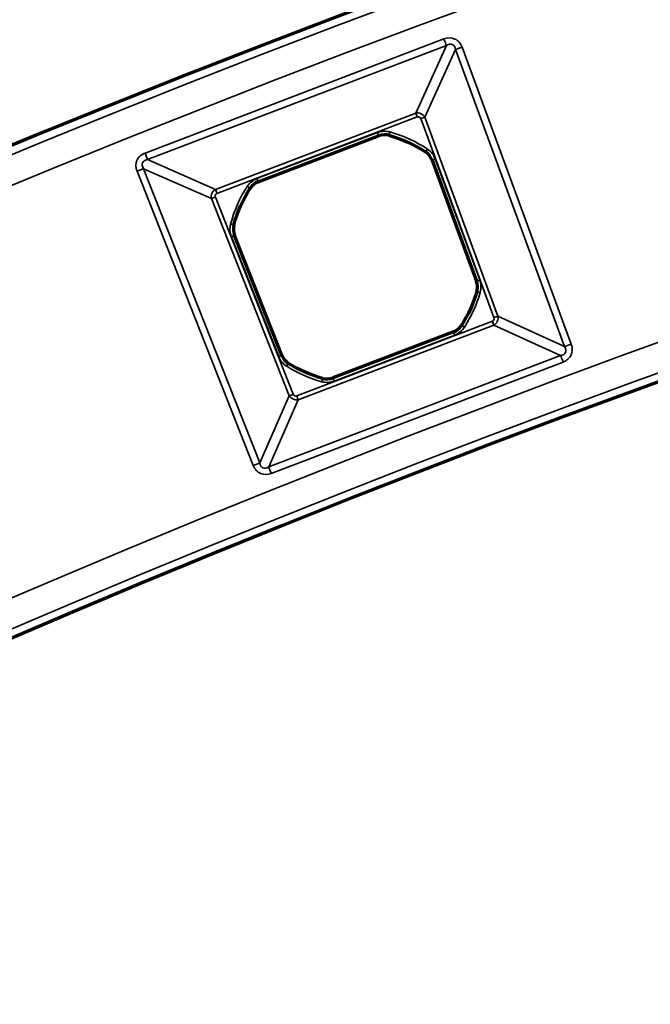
# Model space of a CAD drawing. Header units: millimetres. Extents: x -1503 to 2224, y -4278 to 2541.
# Tile 34 of 50: x 16 to 54, y -2622 to -2564. Entities that reach past the tile are written whole.
import ezdxf

# ---------------------------------------------------------------- set-up
doc = ezdxf.new("R2010")
doc.units = ezdxf.units.MM
doc.header["$LTSCALE"] = 0.75
doc.layers.add('Visible', color=7, linetype='Continuous', lineweight=70)
doc.layers.add('Visible Narrow', color=7, linetype='Continuous', lineweight=35)

msp = doc.modelspace()

# ---------------------------------------------------------------- linework, layer by layer
at = {"layer": 'Visible', "extrusion": (-7.30938e-29, -5.96856e-13, -1)}
for p, q in [((30.218, -2573.553, 22.2), (37.384, -2570.819, 22.2)), ((40.557, -2572.262, 22.2), (43.205, -2579.459, 22.2)), ((31.632, -2583.875, 22.2), (28.813, -2576.743, 22.2)), ((41.833, -2582.477, 22.2), (34.665, -2585.212, 22.2))]:
    msp.add_line(p, q, dxfattribs=at)
for radius in [763.5, 736.5]:
    msp.add_circle((-305.848, -3277.763, -27.4), radius, dxfattribs=at)
at = {"layer": 'Visible'}
for centre, start, end in [((37.737, -2571.745, 22.2), 74.73124, 110.8829), ((39.627, -2572.605, 22.2), 20.20111, 56.35277), ((30.572, -2574.479, 22.2), 110.8829, 147.03457), ((29.735, -2576.379, 22.2), 165.41304, 201.5647), ((42.275, -2579.802, 22.2), 344.04944, 20.20111), ((41.48, -2581.551, 22.2), 290.8829, 327.0542), ((32.553, -2583.511, 22.2), 201.5647, 237.71636), ((34.311, -2584.286, 22.2), 254.71161, 290.8829)]:
    msp.add_arc(centre, 0.991, start, end, dxfattribs=at)
at = {"layer": 'Visible', "extrusion": (-7.30938e-29, -5.96856e-13, -1)}
for start, end in [(105.26876, 123.64723), (14.58696, 32.96543), (195.95056, 212.9458), (285.28839, 302.28364)]:
    msp.add_arc((-36.025, -2578.016, -22.2), 7.491, start, end, dxfattribs=at)
at = {"layer": 'Visible Narrow', "extrusion": (-7.30938e-29, -5.96856e-13, -1)}
for p, q in [((23.487, -2571.846, 27.7), (41.267, -2565.062, 27.7)), ((41.415, -2565.451, 27.478), (23.636, -2572.234, 27.478)), ((39.588, -2569.468, 22.833), (41.415, -2565.451, 27.478)), ((41.954, -2565.696, 27.478), (40.126, -2569.713, 22.833)), ((48.449, -2583.349, 27.478), (41.954, -2565.696, 27.478)), ((42.344, -2565.552, 27.7), (48.84, -2583.206, 27.7)), ((27.675, -2574.013, 22.833), (39.588, -2569.468, 22.833)), ((39.677, -2569.701, 22.7), (27.763, -2574.247, 22.7)), ((44.245, -2581.63, 22.7), (39.892, -2569.799, 22.7)), ((40.126, -2569.713, 22.833), (44.479, -2581.544, 22.833)), ((30.145, -2573.361, 22.7), (37.31, -2570.627, 22.7)), ((37.382, -2570.814, 22.503), (30.216, -2573.548, 22.503)), ((37.384, -2570.819, 22.2), (37.382, -2570.814, 22.503)), ((37.999, -2570.784, 22.503), (37.998, -2570.789, 22.2)), ((40.176, -2571.779, 22.2), (40.179, -2571.775, 22.503)), ((23.636, -2572.234, 27.478), (27.675, -2574.013, 22.833)), ((40.562, -2572.26, 22.503), (40.557, -2572.262, 22.2)), ((43.21, -2579.458, 22.503), (40.562, -2572.26, 22.503)), ((40.75, -2572.191, 22.7), (43.398, -2579.389, 22.7)), ((29.924, -2590.422, 27.7), (23.01, -2572.928, 27.7)), ((27.436, -2574.555, 22.833), (23.397, -2572.775, 27.478)), ((23.397, -2572.775, 27.478), (30.311, -2590.27, 27.478)), ((29.74, -2573.939, 22.2), (29.736, -2573.936, 22.503)), ((30.216, -2573.548, 22.503), (30.218, -2573.553, 22.2)), ((32.069, -2586.278, 22.833), (27.436, -2574.555, 22.833)), ((27.668, -2574.463, 22.7), (32.301, -2586.187, 22.7)), ((28.77, -2576.128, 22.503), (28.775, -2576.129, 22.2)), ((31.441, -2583.951, 22.7), (28.622, -2576.818, 22.7)), ((28.813, -2576.743, 22.2), (28.808, -2576.745, 22.503)), ((28.808, -2576.745, 22.503), (31.627, -2583.877, 22.503)), ((43.205, -2579.459, 22.2), (43.21, -2579.458, 22.503)), ((43.233, -2580.076, 22.503), (43.228, -2580.074, 22.2)), ((44.479, -2581.544, 22.833), (48.449, -2583.349, 27.478)), ((32.515, -2586.281, 22.7), (44.149, -2581.843, 22.7)), ((44.237, -2582.076, 22.833), (32.604, -2586.514, 22.833)), ((42.312, -2582.09, 22.2), (42.316, -2582.093, 22.503)), ((48.207, -2583.882, 27.478), (44.237, -2582.076, 22.833)), ((34.667, -2585.217, 22.503), (41.835, -2582.482, 22.503)), ((41.906, -2582.668, 22.7), (34.738, -2585.403, 22.7)), ((41.835, -2582.482, 22.503), (41.833, -2582.477, 22.2)), ((30.846, -2590.505, 27.478), (48.207, -2583.882, 27.478)), ((31.627, -2583.877, 22.503), (31.632, -2583.875, 22.2)), ((48.356, -2584.27, 27.7), (30.994, -2590.894, 27.7)), ((32.024, -2584.349, 22.2), (32.021, -2584.353, 22.503)), ((34.049, -2585.247, 22.503), (34.05, -2585.242, 22.2)), ((34.665, -2585.212, 22.2), (34.667, -2585.217, 22.503)), ((30.311, -2590.27, 27.478), (32.069, -2586.278, 22.833)), ((32.604, -2586.514, 22.833), (30.846, -2590.505, 27.478))]:
    msp.add_line(p, q, dxfattribs=at)
for radius in [763, 761.3, 738.7, 737]:
    msp.add_circle((-305.848, -3277.763, -27.9), radius, dxfattribs=at)
at = {"layer": 'Visible Narrow', "extrusion": (0.934311, 0.356459, -2.21758e-13)}
msp.add_arc((-2411.276, 27.2, -875.784), 0.5, 90, 146.25909, dxfattribs=at)
at = {"layer": 'Visible Narrow', "extrusion": (-0.345316, 0.938486, -5.66997e-13)}
msp.add_arc((846.188, 27.2, -2422.358), 0.5, 33.74091, 90, dxfattribs=at)
at = {"layer": 'Visible Narrow', "extrusion": (0.934311, 0.356459, -1.53462e-13)}
msp.add_arc((-2415.043, 23, -878.923), 0.3, 270, 326.25909, dxfattribs=at)
at = {"layer": 'Visible Narrow', "extrusion": (0.345316, -0.938486, 5.49048e-13)}
msp.add_arc((-849.955, 23, 2425.497), 0.3, 270, 326.25909, dxfattribs=at)
at = {"layer": 'Visible Narrow', "extrusion": (-7.30938e-29, -5.96856e-13, -1)}
for centre, radius, start, end in [((-37.737, -2571.745, -22.7), 1.197, 69.1171, 105.26876), ((-36.025, -2578.016, -22.7), 7.697, 105.26876, 123.64723), ((-39.627, -2572.605, -22.7), 1.197, 123.64723, 159.79889), ((-30.572, -2574.479, -22.7), 1.197, 32.96543, 69.1171), ((-36.025, -2578.016, -22.7), 7.697, 14.58696, 32.96543), ((-29.735, -2576.379, -22.7), 1.197, 338.4353, 14.58696), ((-42.275, -2579.802, -22.7), 1.197, 159.79889, 195.95056), ((-36.025, -2578.016, -22.7), 7.697, 195.95056, 212.9458), ((-41.48, -2581.551, -22.7), 1.197, 212.9458, 249.1171), ((-32.553, -2583.511, -22.7), 1.197, 302.28364, 338.4353), ((-36.025, -2578.016, -22.7), 7.697, 285.28839, 302.28364), ((-34.311, -2584.286, -22.7), 1.197, 249.1171, 285.28839)]:
    msp.add_arc(centre, radius, start, end, dxfattribs=at)
at = {"layer": 'Visible Narrow', "extrusion": (0.964701, -0.263347, 1.36228e-13)}
msp.add_arc((-2469.831, 22.5, 713.667), 0.2, 90, 179, dxfattribs=at)
at = {"layer": 'Visible Narrow', "extrusion": (0.934311, 0.356459, -2.12755e-13)}
msp.add_arc((-2415.064, 22.5, -881.464), 0.2, 90, 179, dxfattribs=at)
at = {"layer": 'Visible Narrow'}
for centre, radius, start, end in [((37.737, -2571.745, 22.503), 0.997, 74.73124, 110.8829), ((36.025, -2578.016, 22.503), 7.497, 56.35277, 74.73124), ((39.627, -2572.605, 22.503), 0.997, 20.20111, 56.35277), ((36.025, -2578.016, 22.503), 7.497, 147.03457, 165.41304), ((30.572, -2574.479, 22.503), 0.997, 110.8829, 147.03457), ((29.735, -2576.379, 22.503), 0.997, 165.41304, 201.5647), ((42.275, -2579.802, 22.503), 0.997, 344.04944, 20.20111), ((36.025, -2578.016, 22.503), 7.497, 327.0542, 344.04944), ((41.48, -2581.551, 22.503), 0.997, 290.8829, 327.0542), ((32.553, -2583.511, 22.503), 0.997, 201.5647, 237.71636), ((36.025, -2578.016, 22.503), 7.497, 237.71636, 254.71161), ((34.311, -2584.286, 22.503), 0.997, 254.71161, 290.8829)]:
    msp.add_arc(centre, radius, start, end, dxfattribs=at)
at = {"layer": 'Visible Narrow', "extrusion": (0.832465, -0.554078, 3.09959e-13)}
msp.add_arc((-2118.45, 22.5, 1458.411), 0.2, 90, 179, dxfattribs=at)
at = {"layer": 'Visible Narrow', "extrusion": (0.934311, 0.356459, -2.04127e-13)}
msp.add_arc((-2411.276, 27.2, -894.814), 0.5, 90, 146.25909, dxfattribs=at)
at = {"layer": 'Visible Narrow', "extrusion": (0.345316, -0.938486, 5.58178e-13)}
msp.add_arc((-849.977, 22.5, 2428.038), 0.2, 90, 179, dxfattribs=at)
at = {"layer": 'Visible Narrow', "extrusion": (-0.367552, 0.930003, -5.48562e-13)}
msp.add_arc((924.284, 27.2, -2401.289), 0.5, 90, 146.25909, dxfattribs=at)
at = {"layer": 'Visible Narrow', "extrusion": (0.934311, 0.356459, -1.91656e-13)}
msp.add_arc((-2415.064, 22.5, -889.133), 0.2, 90, 179, dxfattribs=at)
at = {"layer": 'Visible Narrow', "extrusion": (0.934311, 0.356459, -2.12964e-13)}
msp.add_arc((-2415.043, 23, -891.674), 0.3, 270, 326.25909, dxfattribs=at)
at = {"layer": 'Visible Narrow', "extrusion": (0.544133, 0.838999, -5.03908e-13)}
msp.add_arc((-1425.312, 22.5, -2143.35), 0.2, 90, 179, dxfattribs=at)
at = {"layer": 'Visible Narrow', "extrusion": (0.367552, -0.930003, 5.621e-13)}
for centre in [(-920.517, 23, 2404.428), (-920.517, 23, 2417.034)]:
    msp.add_arc(centre, 0.3, 213.74091, 270, dxfattribs=at)
at = {"layer": 'Visible Narrow', "extrusion": (0.251849, 0.967766, -5.86474e-13)}
msp.add_arc((-676.439, 22.5, -2485.844), 0.2, 90, 179, dxfattribs=at)
at = {"layer": 'Visible Narrow', "extrusion": (-0.367552, 0.930003, -5.57853e-13)}
msp.add_arc((920.495, 22.5, -2406.969), 0.2, 90, 179, dxfattribs=at)
at = {"layer": 'Visible Narrow', "extrusion": (-0.345316, 0.938486, -5.64973e-13)}
msp.add_arc((849.977, 22.5, -2435.707), 0.2, 1, 90, dxfattribs=at)
at = {"layer": 'Visible Narrow', "extrusion": (0.274808, 0.961499, -5.85358e-13)}
msp.add_arc((-750.793, 22.5, -2468.86), 0.2, 1, 90, dxfattribs=at)
at = {"layer": 'Visible Narrow', "extrusion": (0.345316, -0.938486, 5.66943e-13)}
msp.add_arc((-849.955, 23, 2438.103), 0.3, 270, 326.25909, dxfattribs=at)
at = {"layer": 'Visible Narrow', "extrusion": (0.543845, 0.839185, -5.22432e-13)}
msp.add_arc((-1439.97, 22.5, -2143.841), 0.2, 1, 90, dxfattribs=at)
at = {"layer": 'Visible Narrow', "extrusion": (0.934311, 0.356459, -2.66739e-13)}
msp.add_arc((-2427.981, 23, -879.073), 0.3, 213.74091, 270, dxfattribs=at)
at = {"layer": 'Visible Narrow', "extrusion": (0.934311, 0.356459, -2.02985e-13)}
msp.add_arc((-2427.953, 22.5, -881.462), 0.2, 1, 90, dxfattribs=at)
at = {"layer": 'Visible Narrow', "extrusion": (-0.345316, 0.938486, -5.7227e-13)}
msp.add_arc((846.188, 27.2, -2441.169), 0.5, 33.74091, 90, dxfattribs=at)
at = {"layer": 'Visible Narrow', "extrusion": (0.367552, -0.930003, 5.57467e-13)}
msp.add_arc((-920.495, 22.5, 2414.638), 0.2, 1, 90, dxfattribs=at)
at = {"layer": 'Visible Narrow', "extrusion": (0.934311, 0.356459, -2.37568e-13)}
msp.add_arc((-2431.748, 27.2, -876.008), 0.5, 33.74091, 90, dxfattribs=at)
at = {"layer": 'Visible Narrow', "extrusion": (0.845414, -0.534111, 3.10141e-13)}
msp.add_arc((-2167.947, 22.5, 1407.402), 0.2, 1, 90, dxfattribs=at)
at = {"layer": 'Visible Narrow', "extrusion": (0.934311, 0.356459, -2.30304e-13)}
msp.add_arc((-2427.953, 22.5, -889.135), 0.2, 1, 90, dxfattribs=at)
at = {"layer": 'Visible Narrow', "extrusion": (0.964611, -0.263678, 1.66823e-13)}
msp.add_arc((-2484.979, 22.5, 714.515), 0.2, 1, 90, dxfattribs=at)
at = {"layer": 'Visible Narrow', "extrusion": (0.934311, 0.356459, -2.05094e-13)}
msp.add_arc((-2427.981, 23, -891.524), 0.3, 213.74091, 270, dxfattribs=at)
at = {"layer": 'Visible Narrow', "extrusion": (-0.367552, 0.930003, -5.4849e-13)}
msp.add_arc((924.284, 27.2, -2420.1), 0.5, 90, 146.25909, dxfattribs=at)
at = {"layer": 'Visible Narrow', "extrusion": (0.934311, 0.356459, -2.16474e-13)}
msp.add_arc((-2431.748, 27.2, -894.59), 0.5, 33.74091, 90, dxfattribs=at)
at = {"layer": 'Visible Narrow', "extrusion": (0.293534, -0.129318, 0.947161)}
msp.add_ellipse((24.267, -2572.835, 27.2), major_axis=(-0.931, 0.41, 0.344), ratio=0.465634, start_param=-0.632904, end_param=-0.606215, dxfattribs=at)
at = {"layer": 'Visible Narrow', "extrusion": (0.353556, -0.155762, -0.922354)}
msp.add_ellipse((27.857, -2574.404, 22.969), major_axis=(0.358, 0.292, 0.088), ratio=0.958701, start_param=-1.43174, end_param=-1.402663, dxfattribs=at)
at = {"layer": 'Visible Narrow', "extrusion": (0.155015, 0.351863, -0.923127)}
msp.add_ellipse((32.458, -2586.093, 22.969), major_axis=(-0.301, 0.351, 0.083), ratio=0.958706, start_param=-1.403563, end_param=-1.386775, dxfattribs=at)
at = {"layer": 'Visible Narrow', "extrusion": (0.129708, 0.294418, 0.946834)}
msp.add_ellipse((30.908, -2589.639, 27.2), major_axis=(-0.406, -0.922, 0.342), ratio=0.46998, start_param=-0.624244, end_param=-0.608836, dxfattribs=at)
at = {"layer": 'Visible Narrow'}
for points, knots in [([(41.267, -2565.062, 27.7), (41.494, -2564.976, 27.7), (41.724, -2564.977, 27.7), (42.108, -2565.151, 27.7), (42.26, -2565.324, 27.7), (42.344, -2565.552, 27.7)], [0, 0, 0, 0, 0.5, 0.5, 1, 1, 1, 1]), ([(41.954, -2565.696, 27.478), (41.93, -2565.551, 27.519), (41.865, -2565.439, 27.544), (41.766, -2565.394, 27.544), (41.699, -2565.363, 27.544), (41.617, -2565.364, 27.533), (41.53, -2565.395, 27.511), (41.493, -2565.408, 27.502), (41.455, -2565.426, 27.491), (41.415, -2565.451, 27.478)], [0, 0, 0, 0, 0.508025, 0.508025, 0.508025, 0.853378, 0.853378, 0.853378, 1, 1, 1, 1]), ([(39.588, -2569.468, 22.833), (39.692, -2569.447, 22.807), (39.802, -2569.461, 22.793), (39.897, -2569.504, 22.793), (39.996, -2569.549, 22.793), (40.076, -2569.625, 22.808), (40.126, -2569.713, 22.833)], [0, 0, 0, 0, 0.488987, 0.488987, 0.488987, 1, 1, 1, 1]), ([(39.677, -2569.701, 22.7), (39.722, -2569.684, 22.7), (39.768, -2569.684, 22.7), (39.807, -2569.702, 22.7), (39.845, -2569.719, 22.7), (39.876, -2569.754, 22.7), (39.892, -2569.799, 22.7)], [0, 0, 0, 0, 0.5, 0.5, 0.5, 1, 1, 1, 1]), ([(23.01, -2572.928, 27.7), (22.921, -2572.703, 27.7), (22.919, -2572.472, 27.7), (23.089, -2572.086, 27.7), (23.261, -2571.932, 27.7), (23.487, -2571.846, 27.7)], [0, 0, 0, 0, 0.5, 0.5, 1, 1, 1, 1]), ([(23.617, -2572.238, 27.483), (23.472, -2572.267, 27.524), (23.376, -2572.334, 27.544), (23.336, -2572.425, 27.544), (23.294, -2572.52, 27.544), (23.312, -2572.642, 27.522), (23.397, -2572.775, 27.478)], [0, 0, 0, 0, 0.489373, 0.489373, 0.489373, 1, 1, 1, 1]), ([(27.436, -2574.555, 22.833), (27.413, -2574.449, 22.807), (27.426, -2574.341, 22.793), (27.468, -2574.246, 22.793), (27.508, -2574.155, 22.793), (27.575, -2574.075, 22.806), (27.663, -2574.02, 22.83)], [0, 0, 0, 0, 0.510637, 0.510637, 0.510637, 1, 1, 1, 1]), ([(27.668, -2574.463, 22.7), (27.65, -2574.418, 22.7), (27.65, -2574.372, 22.7), (27.667, -2574.333, 22.7), (27.684, -2574.295, 22.7), (27.718, -2574.264, 22.7), (27.763, -2574.247, 22.7)], [0, 0, 0, 0, 0.5, 0.5, 0.5, 1, 1, 1, 1]), ([(44.245, -2581.63, 22.7), (44.262, -2581.675, 22.7), (44.261, -2581.72, 22.7), (44.244, -2581.758, 22.7), (44.227, -2581.796, 22.7), (44.193, -2581.826, 22.7), (44.149, -2581.843, 22.7)], [0, 0, 0, 0, 0.5, 0.5, 0.5, 1, 1, 1, 1]), ([(44.479, -2581.544, 22.833), (44.499, -2581.647, 22.808), (44.486, -2581.755, 22.795), (44.443, -2581.848, 22.795), (44.399, -2581.946, 22.795), (44.324, -2582.026, 22.809), (44.237, -2582.076, 22.833)], [0, 0, 0, 0, 0.489033, 0.489033, 0.489033, 1, 1, 1, 1]), ([(48.207, -2583.882, 27.478), (48.348, -2583.857, 27.518), (48.457, -2583.792, 27.542), (48.501, -2583.694, 27.542), (48.532, -2583.627, 27.542), (48.531, -2583.545, 27.531), (48.501, -2583.458, 27.509), (48.489, -2583.423, 27.5), (48.472, -2583.387, 27.49), (48.449, -2583.349, 27.478)], [0, 0, 0, 0, 0.508315, 0.508315, 0.508315, 0.858269, 0.858269, 0.858269, 1, 1, 1, 1]), ([(48.84, -2583.206, 27.7), (48.922, -2583.429, 27.7), (48.919, -2583.656, 27.7), (48.747, -2584.034, 27.7), (48.578, -2584.185, 27.7), (48.356, -2584.27, 27.7)], [0, 0, 0, 0, 0.5, 0.5, 1, 1, 1, 1]), ([(32.604, -2586.514, 22.833), (32.5, -2586.536, 22.808), (32.393, -2586.523, 22.795), (32.299, -2586.481, 22.795), (32.208, -2586.441, 22.795), (32.128, -2586.374, 22.807), (32.073, -2586.285, 22.832)], [0, 0, 0, 0, 0.506184, 0.506184, 0.506184, 1, 1, 1, 1]), ([(32.515, -2586.281, 22.7), (32.471, -2586.298, 22.7), (32.426, -2586.298, 22.7), (32.388, -2586.281, 22.7), (32.35, -2586.264, 22.7), (32.319, -2586.231, 22.7), (32.301, -2586.187, 22.7)], [0, 0, 0, 0, 0.5, 0.5, 0.5, 1, 1, 1, 1]), ([(30.994, -2590.894, 27.7), (30.772, -2590.979, 27.7), (30.545, -2590.979, 27.7), (30.165, -2590.811, 27.7), (30.012, -2590.644, 27.7), (29.924, -2590.422, 27.7)], [0, 0, 0, 0, 0.5, 0.5, 1, 1, 1, 1]), ([(30.313, -2590.28, 27.481), (30.343, -2590.425, 27.522), (30.41, -2590.521, 27.542), (30.502, -2590.561, 27.542), (30.596, -2590.603, 27.542), (30.715, -2590.586, 27.521), (30.846, -2590.505, 27.478)], [0, 0, 0, 0, 0.493845, 0.493845, 0.493845, 1, 1, 1, 1])]:
    msp.add_open_spline(points, degree=3, knots=knots, dxfattribs=at)

doc.saveas('drawing.dxf')
